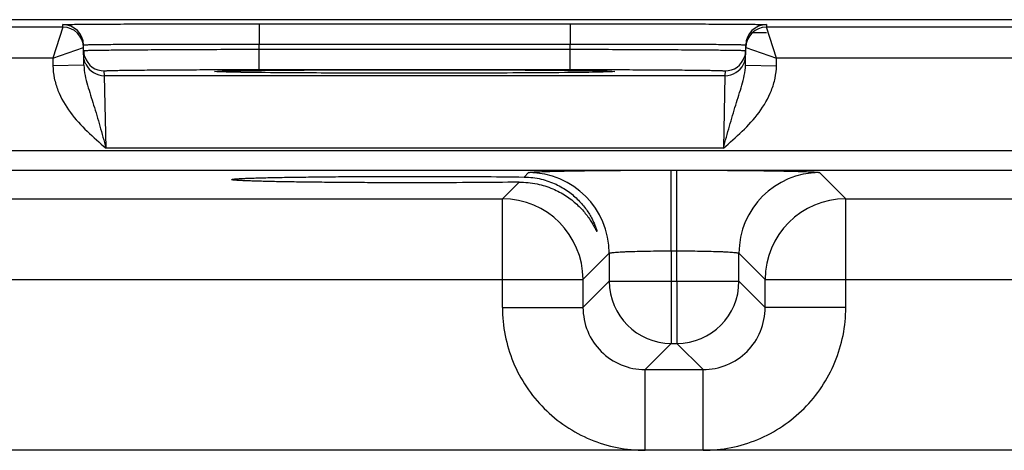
# Model space of a CAD drawing. Header units: inches. Extents: x 0 to 34, y 0 to 22.
# Tile 155 of 179: x 17.011 to 17.963, y 19.441 to 19.857. Entities that reach past the tile are written whole.
import ezdxf

# ---------------------------------------------------------------- set-up
doc = ezdxf.new("R2010")
doc.units = ezdxf.units.IN
doc.header["$LTSCALE"] = 1.87
doc.header["$MEASUREMENT"] = 0
doc.layers.get('0').update_dxf_attribs({"linetype": 'CONTINUOUS'})

msp = doc.modelspace()

# ---------------------------------------------------------------- linework, layer by layer
at = {"color": 7, "linetype": 'CONTINUOUS'}
for p, q in [((24.37582, 19.85704), (15.55302, 19.85704)), ((17.05246, 19.8498), (16.67819, 19.8498)), ((17.05246, 19.8498), (17.04263, 19.8198)), ((17.05246, 19.8498), (17.05241, 19.85231)), ((17.24237, 19.85314), (17.24237, 19.83349)), ((17.24237, 19.85314), (17.54327, 19.85314)), ((17.54327, 19.85314), (17.54327, 19.83349)), ((17.73323, 19.85231), (17.73319, 19.8498)), ((18.10746, 19.8498), (17.73319, 19.8498)), ((17.74301, 19.8198), (17.73319, 19.8498)), ((17.71985, 19.84464), (17.73319, 19.84464)), ((17.04263, 19.8198), (17.07245, 19.83015)), ((17.07275, 19.81316), (17.07241, 19.83266)), ((17.24246, 19.82852), (17.24237, 19.83349)), ((17.24237, 19.83349), (17.54327, 19.83349)), ((17.24245, 19.80887), (17.24245, 19.82852)), ((17.24246, 19.82852), (17.54319, 19.82852)), ((17.54319, 19.82852), (17.54327, 19.83349)), ((17.54319, 19.80887), (17.54319, 19.82852)), ((17.71289, 19.81316), (17.71323, 19.83266)), ((17.71319, 19.83015), (17.74301, 19.8198)), ((17.04263, 19.8198), (16.68801, 19.8198)), ((17.04263, 19.8198), (17.04275, 19.81263)), ((17.74289, 19.81263), (17.74301, 19.8198)), ((18.09763, 19.8198), (17.74301, 19.8198)), ((17.07275, 19.81316), (17.04275, 19.81263)), ((17.09258, 19.80288), (17.0925, 19.80756)), ((17.24245, 19.80887), (17.54319, 19.80887)), ((17.69314, 19.80756), (17.69306, 19.80288)), ((17.71289, 19.81316), (17.74289, 19.81263)), ((17.69306, 19.80288), (17.09258, 19.80288)), ((17.09415, 19.73288), (17.09258, 19.80288)), ((17.19908, 19.80702), (17.20217, 19.80732)), ((17.20217, 19.80672), (17.19908, 19.80702)), ((17.21359, 19.80638), (17.20217, 19.80672)), ((17.20331, 19.80669), (17.20256, 19.80672)), ((17.20422, 19.80665), (17.20331, 19.80669)), ((17.20589, 19.80659), (17.20422, 19.80665)), ((17.20794, 19.80652), (17.20589, 19.80659)), ((17.21037, 19.80646), (17.20794, 19.80652)), ((17.21322, 19.80639), (17.21037, 19.80646)), ((17.2165, 19.80633), (17.21322, 19.80639)), ((17.22024, 19.80626), (17.2165, 19.80633)), ((17.22447, 19.80619), (17.22024, 19.80626)), ((17.22924, 19.80612), (17.22447, 19.80619)), ((17.23459, 19.80605), (17.22924, 19.80612)), ((17.24057, 19.80598), (17.23459, 19.80605)), ((17.24719, 19.80591), (17.24057, 19.80598)), ((17.25449, 19.80584), (17.24719, 19.80591)), ((17.26249, 19.80577), (17.25449, 19.80584)), ((17.27124, 19.80571), (17.26249, 19.80577)), ((17.28076, 19.80564), (17.27124, 19.80571)), ((17.29107, 19.80558), (17.28076, 19.80564)), ((17.3022, 19.80553), (17.29107, 19.80558)), ((17.31416, 19.80548), (17.3022, 19.80553)), ((17.3269, 19.80543), (17.31416, 19.80548)), ((17.34038, 19.8054), (17.3269, 19.80543)), ((17.35457, 19.80537), (17.34038, 19.8054)), ((17.36451, 19.80535), (17.35457, 19.80537)), ((17.37493, 19.80534), (17.36451, 19.80535)), ((17.38591, 19.80533), (17.37493, 19.80534)), ((17.39751, 19.80533), (17.38591, 19.80533)), ((17.40955, 19.80534), (17.39751, 19.80533)), ((17.42156, 19.80535), (17.40955, 19.80534)), ((17.43309, 19.80537), (17.42156, 19.80535)), ((17.44399, 19.80539), (17.43309, 19.80537)), ((17.45431, 19.80542), (17.44399, 19.80539)), ((17.4641, 19.80545), (17.45431, 19.80542)), ((17.47339, 19.80549), (17.4641, 19.80545)), ((17.48221, 19.80552), (17.47339, 19.80549)), ((17.49055, 19.80556), (17.48221, 19.80552)), ((17.5022, 19.80563), (17.49055, 19.80556)), ((17.51282, 19.8057), (17.5022, 19.80563)), ((17.52238, 19.80577), (17.51282, 19.8057)), ((17.53083, 19.80584), (17.52238, 19.80577)), ((17.53822, 19.80591), (17.53083, 19.80584)), ((17.54479, 19.80598), (17.53822, 19.80591)), ((17.55068, 19.80604), (17.54479, 19.80598)), ((17.55596, 19.80611), (17.55068, 19.80604)), ((17.5607, 19.80618), (17.55596, 19.80611)), ((17.56494, 19.80625), (17.5607, 19.80618)), ((17.56873, 19.80632), (17.56494, 19.80625)), ((17.5721, 19.80639), (17.56873, 19.80632)), ((17.57505, 19.80645), (17.5721, 19.80639)), ((17.58347, 19.80672), (17.57211, 19.80638)), ((17.57759, 19.80652), (17.57505, 19.80645)), ((17.57973, 19.80659), (17.57759, 19.80652)), ((17.58094, 19.80663), (17.57973, 19.80659)), ((17.58197, 19.80667), (17.58094, 19.80663)), ((17.58283, 19.80671), (17.58197, 19.80667)), ((17.58352, 19.80675), (17.58283, 19.80671)), ((17.58347, 19.80732), (17.58656, 19.80702)), ((17.58656, 19.80702), (17.58347, 19.80672)), ((17.69306, 19.80288), (17.69149, 19.73288)), ((17.69149, 19.73288), (17.09415, 19.73288)), ((15.8213, 19.73073), (24.17154, 19.73073)), ((15.8213, 19.71171), (24.17154, 19.71171)), ((17.49883, 19.70502), (17.50307, 19.70927)), ((17.64105, 19.63365), (17.64105, 19.71163)), ((17.64105, 19.71163), (17.64661, 19.71163)), ((17.64661, 19.63365), (17.64661, 19.71163)), ((17.78458, 19.70927), (17.80995, 19.6839)), ((17.4777, 19.6839), (17.49381, 19.7)), ((16.75495, 19.6839), (17.4777, 19.6839)), ((17.4777, 19.57889), (17.4777, 19.6839)), ((17.80995, 19.57889), (17.80995, 19.6839)), ((17.80995, 19.6839), (18.5327, 19.6839)), ((17.58105, 19.63129), (17.55568, 19.60592)), ((17.58105, 19.63129), (17.58105, 19.60426)), ((17.64105, 19.63365), (17.64105, 19.60426)), ((17.64105, 19.63365), (17.64661, 19.63365)), ((17.64661, 19.60426), (17.64661, 19.63365)), ((17.7066, 19.60426), (17.7066, 19.63129)), ((17.7066, 19.63129), (17.73197, 19.60592)), ((16.67697, 19.60592), (17.55568, 19.60592)), ((17.55568, 19.60592), (17.55568, 19.57889)), ((17.58105, 19.60426), (17.55568, 19.57889)), ((17.58105, 19.60426), (17.7066, 19.60426)), ((17.64105, 19.60426), (17.64105, 19.54427)), ((17.64661, 19.60426), (17.64661, 19.54427)), ((17.7066, 19.60426), (17.73197, 19.57889)), ((17.73197, 19.57889), (17.73197, 19.60592)), ((17.73197, 19.60592), (18.61068, 19.60592)), ((17.4777, 19.57889), (17.55568, 19.57889)), ((17.80995, 19.57889), (17.73197, 19.57889)), ((17.64105, 19.54427), (17.61568, 19.5189)), ((17.64105, 19.54427), (17.64661, 19.54427)), ((17.64661, 19.54427), (17.67198, 19.5189)), ((17.61568, 19.44092), (17.61568, 19.5189)), ((17.61568, 19.5189), (17.67198, 19.5189)), ((17.67198, 19.44092), (17.67198, 19.5189)), ((24.04867, 19.44092), (15.93844, 19.44092))]:
    msp.add_line(p, q, dxfattribs=at)
for points in [[(17.20256, 19.80672), (17.20197, 19.80675), (17.20174, 19.80677), (17.20156, 19.80678), (17.20142, 19.80679), (17.20133, 19.8068)], [(17.58433, 19.8068), (17.58429, 19.8068), (17.58417, 19.80679), (17.58401, 19.80678), (17.58379, 19.80676), (17.58352, 19.80675)]]:
    msp.add_lwpolyline(points, dxfattribs=at)
for centre, radius, start, end in [((17.05241, 19.83231), 0.02, 1.00027, 90.00029), ((17.05246, 19.8298), 0.02, 1.00027, 90.00029), ((17.73319, 19.8298), 0.02, 89.99971, 178.99973), ((17.73323, 19.83231), 0.02, 89.99971, 178.99973), ((17.05247, 19.8298), 0.01998, 8.1808, 9.8983), ((17.05243, 19.8298), 0.02003, 1.00739, 8.18038), ((17.09262, 19.82758), 0.02012, 181.05277, 198.74791), ((17.69302, 19.82758), 0.02012, 341.25209, 358.94723), ((17.73322, 19.8298), 0.02003, 171.82009, 178.99265), ((17.73317, 19.8298), 0.01999, 170.10203, 171.81967), ((17.0925, 19.82756), 0.02, 198.80143, 270.00072), ((17.69314, 19.82756), 0.02, 269.99928, 341.19858), ((17.09258, 19.82288), 0.02, 206.42311, 270.00034), ((17.69306, 19.82288), 0.02, 269.99966, 333.57673), ((17.50305, 19.63126), 0.07801, 0.02091, 89.97909), ((17.78461, 19.63126), 0.07801, 90.0209, 179.9791), ((17.47768, 19.60589), 0.07801, 0.02091, 89.97909), ((17.80998, 19.60589), 0.07801, 90.0209, 179.9791), ((17.64107, 19.60428), 0.06001, 180.02103, 269.97897), ((17.64659, 19.60428), 0.06001, 270.02102, 359.97898)]:
    msp.add_arc(centre, radius, start, end, dxfattribs=at)
for points, knots in [([(17.05241, 19.85231), (17.05241, 19.85233), (17.05253, 19.85233), (17.05266, 19.85236), (17.05297, 19.85237), (17.05336, 19.8524), (17.05388, 19.85241), (17.05479, 19.85244), (17.05621, 19.85248), (17.05825, 19.85252), (17.06073, 19.85256), (17.06365, 19.85259), (17.067, 19.85263), (17.07078, 19.85267), (17.07663, 19.85272), (17.08492, 19.85278), (17.09599, 19.85284), (17.10847, 19.8529), (17.12224, 19.85296), (17.13716, 19.853), (17.1531, 19.85304), (17.17593, 19.85309), (17.20578, 19.85313), (17.23001, 19.85314), (17.24237, 19.85314)], [0, 0, 0, 0, 0.000318, 0.001226, 0.002732, 0.004837, 0.007542, 0.010844, 0.019232, 0.029982, 0.043068, 0.058459, 0.076118, 0.096003, 0.118066, 0.168509, 0.226962, 0.292862, 0.365575, 0.444399, 0.528576, 0.617294, 0.804899, 1, 1, 1, 1]), ([(17.54327, 19.85314), (17.55563, 19.85314), (17.57986, 19.85313), (17.60971, 19.85309), (17.63254, 19.85304), (17.64848, 19.853), (17.66341, 19.85296), (17.67717, 19.8529), (17.68965, 19.85284), (17.70072, 19.85278), (17.70901, 19.85272), (17.71486, 19.85267), (17.71864, 19.85263), (17.72199, 19.85259), (17.72491, 19.85256), (17.72739, 19.85252), (17.72943, 19.85248), (17.73086, 19.85244), (17.73176, 19.85241), (17.73228, 19.8524), (17.73267, 19.85237), (17.73298, 19.85236), (17.73311, 19.85233), (17.73323, 19.85233), (17.73323, 19.85231)], [0, 0, 0, 0, 0.195101, 0.382706, 0.471424, 0.555601, 0.634425, 0.707138, 0.773038, 0.831491, 0.881934, 0.903997, 0.923882, 0.941541, 0.956932, 0.970019, 0.980768, 0.989156, 0.992458, 0.995163, 0.997268, 0.998775, 0.999682, 1, 1, 1, 1]), ([(17.07241, 19.83266), (17.07241, 19.83268), (17.07251, 19.8327), (17.07263, 19.83273), (17.07291, 19.83275), (17.07326, 19.83278), (17.07372, 19.8328), (17.07453, 19.83284), (17.0758, 19.83289), (17.07763, 19.83294), (17.07985, 19.83299), (17.08246, 19.83304), (17.08546, 19.83309), (17.08884, 19.83313), (17.09407, 19.83319), (17.10149, 19.83326), (17.11139, 19.83333), (17.12256, 19.8334), (17.13488, 19.83345), (17.14823, 19.83349), (17.1625, 19.83352), (17.18292, 19.83354), (17.20963, 19.83354), (17.23131, 19.83351), (17.24237, 19.83349)], [0, 0, 0, 0, 0.000343, 0.001258, 0.002769, 0.004877, 0.007583, 0.010885, 0.019274, 0.030023, 0.043108, 0.058497, 0.076155, 0.096037, 0.118099, 0.168538, 0.226986, 0.292883, 0.365592, 0.444414, 0.528588, 0.617304, 0.804905, 1, 1, 1, 1]), ([(17.0725, 19.82721), (17.0725, 19.82723), (17.07261, 19.82724), (17.07273, 19.82727), (17.073, 19.82728), (17.07335, 19.82731), (17.07381, 19.82733), (17.07463, 19.82737), (17.0759, 19.82741), (17.07772, 19.82746), (17.07995, 19.82751), (17.08256, 19.82756), (17.08556, 19.82761), (17.08893, 19.82766), (17.09417, 19.82773), (17.10159, 19.82781), (17.11149, 19.82791), (17.12265, 19.828), (17.13497, 19.82808), (17.14832, 19.82817), (17.16259, 19.82825), (17.18301, 19.82834), (17.20972, 19.82844), (17.2314, 19.8285), (17.24246, 19.82852)], [0, 0, 0, 0, 0.00033, 0.001241, 0.002749, 0.004856, 0.007562, 0.010864, 0.019252, 0.030002, 0.043087, 0.058478, 0.076136, 0.09602, 0.118081, 0.168521, 0.226971, 0.292867, 0.365577, 0.444399, 0.528574, 0.617291, 0.804896, 1, 1, 1, 1]), ([(17.54319, 19.82852), (17.55424, 19.8285), (17.57592, 19.82844), (17.60263, 19.82834), (17.62306, 19.82825), (17.63732, 19.82817), (17.65067, 19.82808), (17.66299, 19.828), (17.67415, 19.82791), (17.68406, 19.82781), (17.69147, 19.82773), (17.69671, 19.82766), (17.70008, 19.82761), (17.70308, 19.82756), (17.7057, 19.82751), (17.70792, 19.82746), (17.70974, 19.82741), (17.71101, 19.82737), (17.71183, 19.82733), (17.71229, 19.82731), (17.71264, 19.82728), (17.71291, 19.82727), (17.71304, 19.82724), (17.71314, 19.82723), (17.71314, 19.82721)], [0, 0, 0, 0, 0.195104, 0.382709, 0.471426, 0.555601, 0.634423, 0.707132, 0.773029, 0.831478, 0.881918, 0.90398, 0.923864, 0.941522, 0.956912, 0.969998, 0.980748, 0.989136, 0.992438, 0.995144, 0.997251, 0.998759, 0.99967, 1, 1, 1, 1]), ([(17.54327, 19.83349), (17.55433, 19.83351), (17.57601, 19.83354), (17.60272, 19.83354), (17.62315, 19.83352), (17.63741, 19.83349), (17.65076, 19.83345), (17.66308, 19.8334), (17.67425, 19.83333), (17.68415, 19.83326), (17.69157, 19.83319), (17.6968, 19.83313), (17.70018, 19.83309), (17.70318, 19.83304), (17.70579, 19.83299), (17.70801, 19.83294), (17.70984, 19.83289), (17.71111, 19.83284), (17.71192, 19.8328), (17.71239, 19.83278), (17.71274, 19.83275), (17.71301, 19.83273), (17.71313, 19.8327), (17.71323, 19.83268), (17.71323, 19.83266)], [0, 0, 0, 0, 0.195095, 0.382696, 0.471411, 0.555586, 0.634408, 0.707117, 0.773013, 0.831462, 0.881901, 0.903962, 0.923845, 0.941503, 0.956892, 0.969977, 0.980726, 0.989114, 0.992417, 0.995123, 0.997231, 0.998742, 0.999657, 1, 1, 1, 1]), ([(17.04275, 19.81263), (17.04282, 19.80856), (17.04377, 19.8004), (17.04851, 19.78473), (17.05893, 19.7669), (17.07562, 19.74889), (17.08798, 19.73822), (17.09415, 19.73288)], [0, 0, 0, 0, 0.125018, 0.250068, 0.499708, 0.749755, 1, 1, 1, 1]), ([(17.07275, 19.81316), (17.07281, 19.80983), (17.07371, 19.80324), (17.07622, 19.79365), (17.07915, 19.78415), (17.08329, 19.77106), (17.08837, 19.75397), (17.0922, 19.74002), (17.09415, 19.73288)], [0, 0, 0, 0, 0.120104, 0.238268, 0.357052, 0.478569, 0.733305, 1, 1, 1, 1]), ([(17.0925, 19.80756), (17.0925, 19.80758), (17.09258, 19.80761), (17.0927, 19.80763), (17.09294, 19.80766), (17.09341, 19.80771), (17.09424, 19.80776), (17.09549, 19.80782), (17.0971, 19.80788), (17.09906, 19.80795), (17.10137, 19.80801), (17.10512, 19.80809), (17.11062, 19.80819), (17.11816, 19.8083), (17.12689, 19.8084), (17.13674, 19.80849), (17.14761, 19.80858), (17.1594, 19.80865), (17.17198, 19.80872), (17.19, 19.80879), (17.21357, 19.80885), (17.2327, 19.80887), (17.24245, 19.80887)], [0, 0, 0, 0, 0.000367, 0.001291, 0.002806, 0.004918, 0.010931, 0.019321, 0.030071, 0.043156, 0.058545, 0.076201, 0.118142, 0.168576, 0.22702, 0.29291, 0.365614, 0.444431, 0.5286, 0.617312, 0.804907, 1, 1, 1, 1]), ([(17.20217, 19.80732), (17.20512, 19.80747), (17.21284, 19.80766), (17.22703, 19.80792), (17.24623, 19.80814), (17.26985, 19.80834), (17.29719, 19.8085), (17.3386, 19.80867), (17.39282, 19.80874), (17.44705, 19.80867), (17.48845, 19.8085), (17.51579, 19.80834), (17.53942, 19.80814), (17.55861, 19.80792), (17.5728, 19.80766), (17.58053, 19.80747), (17.58347, 19.80732)], [0, 0, 0, 0, 0.0232, 0.0608, 0.111657, 0.174242, 0.246665, 0.326737, 0.500006, 0.673274, 0.753345, 0.825766, 0.88835, 0.939205, 0.976802, 1, 1, 1, 1]), ([(17.54319, 19.80887), (17.55294, 19.80887), (17.57207, 19.80885), (17.59564, 19.80879), (17.61366, 19.80872), (17.62625, 19.80865), (17.63803, 19.80858), (17.6489, 19.80849), (17.65875, 19.8084), (17.66748, 19.8083), (17.67502, 19.80819), (17.68052, 19.80809), (17.68427, 19.80801), (17.68658, 19.80795), (17.68854, 19.80788), (17.69015, 19.80782), (17.6914, 19.80776), (17.69223, 19.80771), (17.6927, 19.80766), (17.69294, 19.80763), (17.69306, 19.80761), (17.69314, 19.80758), (17.69314, 19.80756)], [0, 0, 0, 0, 0.195093, 0.382688, 0.4714, 0.555569, 0.634386, 0.70709, 0.77298, 0.831424, 0.881858, 0.923799, 0.941455, 0.956844, 0.969929, 0.980679, 0.989069, 0.995082, 0.997194, 0.998709, 0.999633, 1, 1, 1, 1]), ([(17.69149, 19.73288), (17.69344, 19.74002), (17.69727, 19.75397), (17.70236, 19.77106), (17.70649, 19.78415), (17.70943, 19.79365), (17.71193, 19.80324), (17.71283, 19.80983), (17.71289, 19.81316)], [0, 0, 0, 0, 0.266695, 0.521431, 0.642948, 0.761732, 0.879896, 1, 1, 1, 1]), ([(17.69149, 19.73288), (17.69767, 19.73822), (17.71002, 19.74889), (17.72671, 19.7669), (17.73713, 19.78473), (17.74187, 19.8004), (17.74282, 19.80856), (17.74289, 19.81263)], [0, 0, 0, 0, 0.250256, 0.500306, 0.74994, 0.874987, 1, 1, 1, 1]), ([(17.57211, 19.80638), (17.5624, 19.80618), (17.53863, 19.80588), (17.4977, 19.80557), (17.44767, 19.80538), (17.39289, 19.80531), (17.33811, 19.80538), (17.28807, 19.80557), (17.2471, 19.80588), (17.22331, 19.80617), (17.21359, 19.80638)], [0, 0, 0, 0, 0.081295, 0.198871, 0.342544, 0.499869, 0.657212, 0.800938, 0.918598, 1, 1, 1, 1]), ([(17.21564, 19.70254), (17.21564, 19.70259), (17.21582, 19.7027), (17.21612, 19.70277), (17.21667, 19.70288), (17.2174, 19.70298), (17.21835, 19.70309), (17.22002, 19.70324), (17.22263, 19.70341), (17.22637, 19.70361), (17.2309, 19.70381), (17.23621, 19.704), (17.24227, 19.70418), (17.24905, 19.70436), (17.25942, 19.70459), (17.27392, 19.70485), (17.29295, 19.70511), (17.31389, 19.70533), (17.33633, 19.70549), (17.35986, 19.70559), (17.38402, 19.70564), (17.41615, 19.70563), (17.45444, 19.70549), (17.48457, 19.70521), (17.49883, 19.70502)], [0, 0, 0, 0, 0.000527, 0.001708, 0.003612, 0.006247, 0.009612, 0.013706, 0.02406, 0.037276, 0.053316, 0.072106, 0.09354, 0.117502, 0.143877, 0.203414, 0.271045, 0.345417, 0.425153, 0.50873, 0.594532, 0.680934, 0.848958, 1, 1, 1, 1]), ([(17.49883, 19.70502), (17.50436, 19.70495), (17.51496, 19.70363), (17.52941, 19.69857), (17.54153, 19.69145), (17.55133, 19.68304), (17.55782, 19.67532), (17.56194, 19.6691), (17.56443, 19.6647), (17.56639, 19.66062), (17.56766, 19.6575), (17.56841, 19.65536), (17.5688, 19.65414), (17.56902, 19.65325), (17.56913, 19.65276), (17.56913, 19.65259)], [0, 0, 0, 0, 0.177021, 0.338584, 0.48702, 0.624171, 0.750196, 0.808456, 0.862717, 0.91175, 0.953416, 0.970472, 0.984301, 0.994309, 1, 1, 1, 1]), ([(17.50307, 19.70927), (17.50315, 19.70934), (17.50346, 19.70941), (17.50405, 19.70953), (17.50499, 19.70963), (17.50623, 19.70974), (17.5078, 19.70985), (17.51051, 19.71001), (17.51465, 19.7102), (17.52051, 19.7104), (17.52751, 19.7106), (17.53557, 19.71078), (17.54462, 19.71095), (17.55459, 19.71111), (17.56941, 19.71129), (17.58945, 19.71147), (17.61475, 19.7116), (17.63217, 19.71163), (17.64105, 19.71163)], [0, 0, 0, 0, 0.002193, 0.006647, 0.013412, 0.022485, 0.033853, 0.04749, 0.081447, 0.124043, 0.174882, 0.233486, 0.299305, 0.371722, 0.450054, 0.621468, 0.80711, 1, 1, 1, 1]), ([(17.64661, 19.71163), (17.65549, 19.71163), (17.67291, 19.7116), (17.69821, 19.71147), (17.71825, 19.71129), (17.73307, 19.71111), (17.74303, 19.71095), (17.75209, 19.71078), (17.76015, 19.7106), (17.76714, 19.7104), (17.773, 19.7102), (17.77715, 19.71001), (17.77986, 19.70985), (17.78142, 19.70974), (17.78267, 19.70963), (17.7836, 19.70953), (17.78419, 19.70941), (17.78451, 19.70934), (17.78458, 19.70927)], [0, 0, 0, 0, 0.19289, 0.378532, 0.549946, 0.628278, 0.700695, 0.766514, 0.825118, 0.875957, 0.918553, 0.95251, 0.966147, 0.977515, 0.986588, 0.993353, 0.997807, 1, 1, 1, 1]), ([(17.49381, 19.7), (17.47954, 19.69983), (17.44955, 19.69958), (17.41153, 19.69945), (17.37985, 19.69945), (17.35615, 19.69951), (17.33313, 19.69962), (17.31121, 19.69979), (17.2908, 19.70001), (17.27228, 19.70027), (17.25818, 19.70053), (17.2481, 19.70076), (17.24152, 19.70093), (17.23564, 19.70111), (17.23048, 19.7013), (17.22608, 19.70149), (17.22245, 19.70169), (17.21992, 19.70186), (17.21829, 19.70201), (17.21737, 19.70211), (17.21665, 19.70221), (17.21612, 19.70232), (17.21582, 19.7024), (17.21565, 19.70249), (17.21564, 19.70254)], [0, 0, 0, 0, 0.153931, 0.323259, 0.409812, 0.495497, 0.578742, 0.657983, 0.731767, 0.798767, 0.857675, 0.883759, 0.90745, 0.928637, 0.947208, 0.963061, 0.976127, 0.986373, 0.990428, 0.993765, 0.996382, 0.998278, 0.999463, 1, 1, 1, 1]), ([(17.49381, 19.7), (17.49964, 19.70008), (17.51081, 19.699), (17.52615, 19.69424), (17.53718, 19.68838), (17.54473, 19.68298), (17.5497, 19.67877), (17.55408, 19.67442), (17.55791, 19.67001), (17.56117, 19.66567), (17.5635, 19.66214), (17.56509, 19.65948), (17.56611, 19.65769), (17.56698, 19.65609), (17.56762, 19.65489), (17.56806, 19.65407), (17.56833, 19.65357), (17.56856, 19.65315), (17.56875, 19.65283), (17.5689, 19.65262), (17.56899, 19.65248), (17.56913, 19.65246), (17.56912, 19.65255), (17.56913, 19.65259)], [0, 0, 0, 0, 0.185644, 0.354785, 0.509185, 0.581463, 0.650539, 0.716309, 0.778465, 0.836445, 0.889279, 0.913273, 0.935257, 0.954818, 0.971455, 0.978498, 0.984587, 0.989645, 0.99361, 0.996429, 0.998081, 0.998798, 1, 1, 1, 1]), ([(17.58105, 19.63129), (17.58108, 19.63134), (17.58121, 19.63143), (17.58165, 19.6316), (17.58256, 19.63179), (17.58405, 19.63201), (17.58609, 19.63222), (17.58863, 19.63242), (17.59167, 19.63262), (17.59518, 19.6328), (17.60068, 19.63304), (17.60844, 19.63328), (17.6186, 19.63349), (17.62961, 19.63362), (17.63718, 19.63365), (17.64105, 19.63365)], [0, 0, 0, 0, 0.0028, 0.007571, 0.023736, 0.048901, 0.082926, 0.125528, 0.176326, 0.234855, 0.300572, 0.451055, 0.622156, 0.807459, 1, 1, 1, 1]), ([(17.64661, 19.63365), (17.65047, 19.63365), (17.65805, 19.63362), (17.66905, 19.63349), (17.67922, 19.63328), (17.68698, 19.63304), (17.69248, 19.6328), (17.69599, 19.63262), (17.69903, 19.63242), (17.70157, 19.63222), (17.7036, 19.63201), (17.7051, 19.63179), (17.70601, 19.6316), (17.70645, 19.63143), (17.70658, 19.63134), (17.7066, 19.63129)], [0, 0, 0, 0, 0.192541, 0.377844, 0.548945, 0.699428, 0.765145, 0.823674, 0.874472, 0.917074, 0.951099, 0.976264, 0.992429, 0.9972, 1, 1, 1, 1]), ([(17.4777, 19.57889), (17.4777, 19.56987), (17.47948, 19.55179), (17.48738, 19.52575), (17.50021, 19.50174), (17.51748, 19.48069), (17.53853, 19.46343), (17.56254, 19.45059), (17.58858, 19.44269), (17.60666, 19.44092), (17.61568, 19.44092)], [0, 0, 0, 0, 0.124999, 0.25, 0.375, 0.5, 0.625, 0.75, 0.875001, 1, 1, 1, 1]), ([(17.55568, 19.57889), (17.55568, 19.57108), (17.5588, 19.5553), (17.57214, 19.53536), (17.59209, 19.52201), (17.60787, 19.51889), (17.61568, 19.5189)], [0, 0, 0, 0, 0.249984, 0.5, 0.750016, 1, 1, 1, 1]), ([(17.67198, 19.44092), (17.681, 19.44092), (17.69908, 19.44269), (17.72512, 19.45059), (17.74913, 19.46343), (17.77017, 19.48069), (17.78744, 19.50174), (17.80027, 19.52575), (17.80817, 19.55179), (17.80995, 19.56987), (17.80995, 19.57889)], [0, 0, 0, 0, 0.124999, 0.25, 0.375, 0.5, 0.625, 0.75, 0.875001, 1, 1, 1, 1]), ([(17.67198, 19.5189), (17.67978, 19.51889), (17.69556, 19.52201), (17.71551, 19.53536), (17.72886, 19.5553), (17.73198, 19.57108), (17.73197, 19.57889)], [0, 0, 0, 0, 0.249984, 0.5, 0.750016, 1, 1, 1, 1])]:
    msp.add_open_spline(points, degree=3, knots=knots, dxfattribs=at)
for points in [[(17.07467, 19.81398), (17.07337, 19.81661), (17.07264, 19.8196), (17.07259, 19.82253)], [(17.71097, 19.81398), (17.71228, 19.81661), (17.71301, 19.8196), (17.71306, 19.82253)]]:
    msp.add_open_spline(points, degree=3, dxfattribs=at)

doc.saveas('drawing.dxf')
